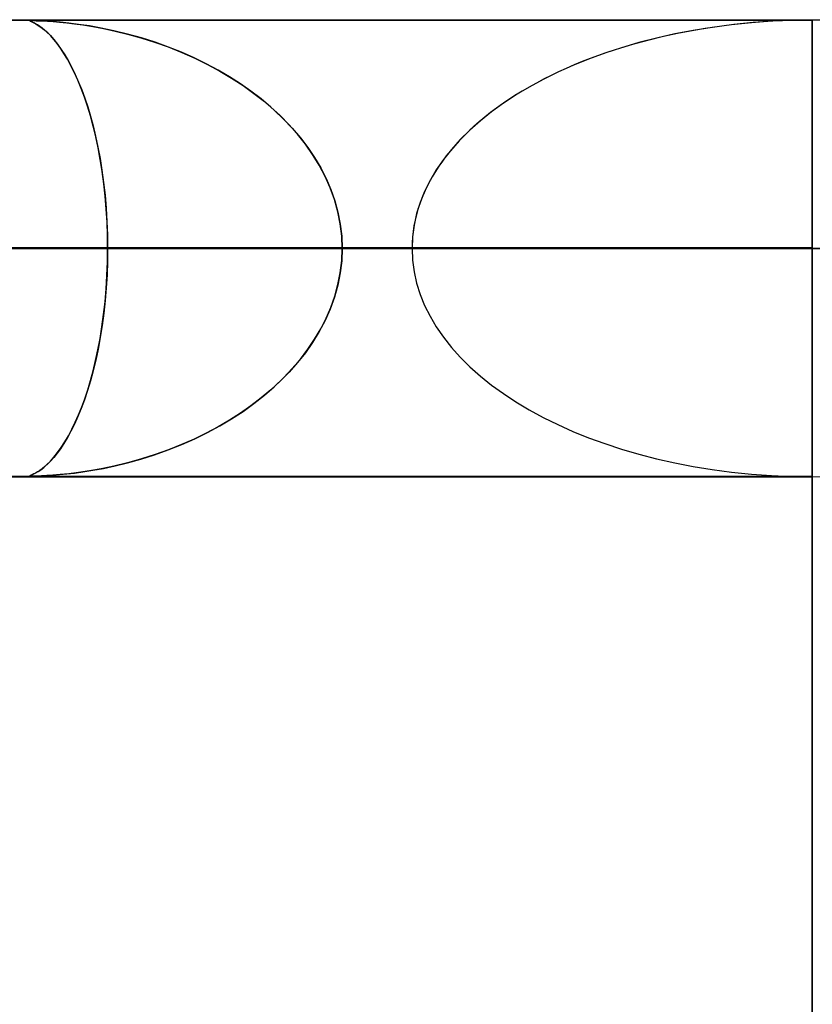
# Model space of a CAD drawing. Header units: millimetres. Extents: x -790 to 790, y -924 to 924.
# Tile 24 of 48: x -17 to 0, y 902 to 924. Entities that reach past the tile are written whole.
import ezdxf

# ---------------------------------------------------------------- set-up
doc = ezdxf.new("R2010")
doc.units = ezdxf.units.MM
doc.layers.add('HIDDEN', color=7, linetype='Continuous')
doc.layers.add('THICK', color=7, linetype='Continuous')

msp = doc.modelspace()

# ---------------------------------------------------------------- linework, layer by layer
at = {"layer": 'HIDDEN'}
for p, q in [((-677, 923.99), (0, 923.99)), ((-344.621, 923.99), (0, 923.99)), ((-344.621, 923.99), (0, 923.99)), ((0, 923.98), (-329.536, 923.98)), ((-17.137, 923.976), (-17.129, 923.978)), ((-17.134, 923.977), (-17.137, 923.973)), ((-17.136, 923.972), (-17.137, 923.976)), ((-17.137, 923.973), (-17.127, 923.967)), ((-17.127, 923.967), (-17.136, 923.972)), ((-17.117, 923.979), (-17.134, 923.977)), ((-17.129, 923.978), (-17.112, 923.98)), ((-17.127, 923.967), (-17.107, 923.957)), ((-17.108, 923.958), (-17.127, 923.967)), ((-17.086, 923.98), (-17.117, 923.979)), ((-17.112, 923.98), (-17.086, 923.98)), ((-17.081, 923.946), (-17.108, 923.958)), ((-17.107, 923.957), (-17.079, 923.945)), ((-17.037, 923.979), (-17.086, 923.98)), ((-17.086, 923.98), (-17.048, 923.98)), ((-17.048, 923.93), (-17.081, 923.946)), ((-17.079, 923.945), (-17.044, 923.928)), ((-17.048, 923.98), (-16.998, 923.978)), ((-17.01, 923.91), (-17.048, 923.93)), ((-17.044, 923.928), (-17.001, 923.906)), ((-16.968, 923.977), (-17.037, 923.979)), ((-16.967, 923.885), (-17.01, 923.91)), ((-17.001, 923.906), (-16.951, 923.875)), ((-16.998, 923.978), (-16.934, 923.976)), ((-16.877, 923.973), (-16.968, 923.977)), ((-16.934, 923.976), (-16.851, 923.972)), ((-16.765, 923.967), (-16.877, 923.973)), ((-16.851, 923.972), (-16.746, 923.966)), ((-16.631, 923.958), (-16.765, 923.967)), ((-16.746, 923.966), (-16.622, 923.957)), ((-16.472, 923.944), (-16.631, 923.958)), ((-16.622, 923.957), (-16.482, 923.945)), ((-16.482, 923.945), (-16.327, 923.93)), ((-16.283, 923.925), (-16.472, 923.944)), ((-16.327, 923.93), (-16.159, 923.91)), ((-16.069, 923.898), (-16.283, 923.925)), ((-16.159, 923.91), (-15.971, 923.884)), ((0, 924), (0, 919)), ((0, 39), (0, 924)), ((0, 918.99), (0, 923.98)), ((0, 918.99), (0, 923.98)), ((0, 918.99), (0, 923.98)), ((0, 918.99), (0, 923.98)), ((0, 918.99), (0, 923.98)), ((0, 918.99), (0, 923.98)), ((0, 918.99), (0, 923.98)), ((0, 918.99), (0, 923.98)), ((0, 918.99), (0, 923.98)), ((0, 918.99), (0, 923.98)), ((0, 918.99), (0, 923.98)), ((0, 918.99), (0, 923.98)), ((0, 918.99), (0, 923.98)), ((0, 918.99), (0, 923.98)), ((0, 918.99), (0, 923.98)), ((0, 918.99), (0, 923.98)), ((0, 918.99), (0, 923.98)), ((0, 918.99), (0, 923.98)), ((0, 918.99), (0, 923.98)), ((-16.918, 923.853), (-16.967, 923.885)), ((-16.951, 923.875), (-16.893, 923.836)), ((-16.864, 923.814), (-16.918, 923.853)), ((-16.893, 923.836), (-16.83, 923.787)), ((-16.806, 923.766), (-16.864, 923.814)), ((-16.83, 923.787), (-16.76, 923.726)), ((-16.744, 923.71), (-16.806, 923.766)), ((-16.76, 923.726), (-16.686, 923.653)), ((-16.678, 923.643), (-16.744, 923.71)), ((-15.83, 923.862), (-16.069, 923.898)), ((-15.971, 923.884), (-15.759, 923.85)), ((-15.571, 923.815), (-15.83, 923.862)), ((-15.759, 923.85), (-15.524, 923.807)), ((-15.292, 923.757), (-15.571, 923.815)), ((-15.524, 923.807), (-15.269, 923.752)), ((-14.998, 923.686), (-15.292, 923.757)), ((-15.269, 923.752), (-14.997, 923.686)), ((-14.693, 923.601), (-14.998, 923.686)), ((-14.997, 923.686), (-14.707, 923.605)), ((-16.686, 923.653), (-16.607, 923.565)), ((-16.609, 923.566), (-16.678, 923.643)), ((-16.537, 923.477), (-16.609, 923.566)), ((-16.607, 923.565), (-16.526, 923.463)), ((-16.464, 923.376), (-16.537, 923.477)), ((-14.707, 923.605), (-14.405, 923.51)), ((-14.393, 923.506), (-14.693, 923.601)), ((-14.405, 923.51), (-14.103, 923.402)), ((-14.1, 923.401), (-14.393, 923.506)), ((-16.526, 923.463), (-16.446, 923.35)), ((-16.388, 923.262), (-16.464, 923.376)), ((-16.446, 923.35), (-16.366, 923.227)), ((-16.311, 923.134), (-16.388, 923.262)), ((-14.103, 923.402), (-13.809, 923.285)), ((-13.816, 923.288), (-14.1, 923.401)), ((-13.539, 923.166), (-13.816, 923.288)), ((-13.809, 923.285), (-13.523, 923.158)), ((-16.366, 923.227), (-16.289, 923.094)), ((-16.234, 922.992), (-16.311, 923.134)), ((-16.289, 923.094), (-16.213, 922.951)), ((-13.271, 923.035), (-13.539, 923.166)), ((-13.523, 923.158), (-13.245, 923.022)), ((-16.158, 922.838), (-16.234, 922.992)), ((-16.213, 922.951), (-16.139, 922.798)), ((-16.083, 922.672), (-16.158, 922.838)), ((-13.012, 922.897), (-13.271, 923.035)), ((-13.245, 923.022), (-12.976, 922.876)), ((-12.763, 922.751), (-13.012, 922.897)), ((-12.976, 922.876), (-12.716, 922.722)), ((-16.139, 922.798), (-16.068, 922.635)), ((-16.011, 922.495), (-16.083, 922.672)), ((-16.068, 922.635), (-15.998, 922.463)), ((-12.523, 922.597), (-12.763, 922.751)), ((-12.716, 922.722), (-12.466, 922.559)), ((-15.941, 922.306), (-16.011, 922.495)), ((-15.998, 922.463), (-15.932, 922.281)), ((-12.293, 922.436), (-12.523, 922.597)), ((-12.466, 922.559), (-12.227, 922.387)), ((-12.071, 922.266), (-12.293, 922.436)), ((-15.874, 922.105), (-15.941, 922.306)), ((-15.932, 922.281), (-15.868, 922.089)), ((-12.227, 922.387), (-11.998, 922.207)), ((-11.857, 922.087), (-12.071, 922.266)), ((-11.998, 922.207), (-11.782, 922.019)), ((-15.81, 921.893), (-15.874, 922.105)), ((-15.868, 922.089), (-15.807, 921.886)), ((-11.652, 921.898), (-11.857, 922.087)), ((-11.782, 922.019), (-11.578, 921.824)), ((-15.749, 921.67), (-15.81, 921.893)), ((-15.807, 921.886), (-15.749, 921.672)), ((-11.457, 921.699), (-11.652, 921.898)), ((-11.578, 921.824), (-11.387, 921.623)), ((-15.749, 921.672), (-15.695, 921.446)), ((-15.693, 921.436), (-15.749, 921.67)), ((-11.273, 921.491), (-11.457, 921.699)), ((-11.387, 921.623), (-11.21, 921.415)), ((-15.695, 921.446), (-15.644, 921.21)), ((-15.641, 921.193), (-15.693, 921.436)), ((-11.1, 921.274), (-11.273, 921.491)), ((-11.21, 921.415), (-11.047, 921.2)), ((-15.644, 921.21), (-15.598, 920.963)), ((-15.594, 920.94), (-15.641, 921.193)), ((-10.942, 921.047), (-11.1, 921.274)), ((-11.047, 921.2), (-10.898, 920.98)), ((-15.598, 920.963), (-15.556, 920.705)), ((-15.552, 920.678), (-15.594, 920.94)), ((-10.797, 920.812), (-10.942, 921.047)), ((-10.898, 920.98), (-10.764, 920.753)), ((-15.556, 920.705), (-15.519, 920.437)), ((-15.516, 920.408), (-15.552, 920.678)), ((-10.669, 920.569), (-10.797, 920.812)), ((-10.764, 920.753), (-10.646, 920.521)), ((-10.557, 920.318), (-10.669, 920.569)), ((-10.646, 920.521), (-10.543, 920.282)), ((-15.519, 920.437), (-15.488, 920.16)), ((-15.486, 920.131), (-15.516, 920.408)), ((-10.464, 920.06), (-10.557, 920.318)), ((-10.543, 920.282), (-10.456, 920.035)), ((-15.488, 920.16), (-15.464, 919.874)), ((-15.462, 919.85), (-15.486, 920.131)), ((-10.39, 919.795), (-10.464, 920.06)), ((-10.456, 920.035), (-10.387, 919.782)), ((-15.464, 919.874), (-15.446, 919.582)), ((-15.445, 919.566), (-15.462, 919.85)), ((-10.337, 919.528), (-10.39, 919.795)), ((-10.387, 919.782), (-10.336, 919.523)), ((-15.446, 919.582), (-15.435, 919.287)), ((-15.435, 919.279), (-15.445, 919.566)), ((-10.305, 919.259), (-10.337, 919.528)), ((-10.336, 919.523), (-10.305, 919.257)), ((-15.435, 919.287), (-15.431, 918.99)), ((-15.431, 918.99), (-15.435, 919.279)), ((-10.294, 918.99), (-10.305, 919.259)), ((-10.305, 919.257), (-10.294, 918.99)), ((-328.035, 918.99), (0, 918.99)), ((0, 918.99), (-328.035, 918.99)), ((0, 918.99), (-322.954, 918.99)), ((-322.954, 918.99), (0, 918.99)), ((-310.676, 918.99), (0, 918.99)), ((0, 918.99), (-310.676, 918.99)), ((0, 918.99), (-305.595, 918.99)), ((-305.595, 918.99), (0, 918.99)), ((-293.317, 918.99), (0, 918.99)), ((0, 918.99), (-293.317, 918.99)), ((0, 918.99), (-288.236, 918.99)), ((-288.236, 918.99), (0, 918.99)), ((-275.958, 918.99), (0, 918.99)), ((0, 918.99), (-275.958, 918.99)), ((0, 918.99), (-270.877, 918.99)), ((-270.877, 918.99), (0, 918.99)), ((-258.599, 918.99), (0, 918.99)), ((0, 918.99), (-258.599, 918.99)), ((0, 918.99), (-253.518, 918.99)), ((-253.518, 918.99), (0, 918.99)), ((-241.24, 918.99), (0, 918.99)), ((0, 918.99), (-241.24, 918.99)), ((0, 918.99), (-236.159, 918.99)), ((-236.159, 918.99), (0, 918.99)), ((-223.88, 918.99), (0, 918.99)), ((0, 918.99), (-223.88, 918.99)), ((0, 918.99), (-218.8, 918.99)), ((-218.8, 918.99), (0, 918.99)), ((-206.521, 918.99), (0, 918.99)), ((0, 918.99), (-206.521, 918.99)), ((0, 918.99), (-201.44, 918.99)), ((-201.44, 918.99), (0, 918.99)), ((-189.161, 918.99), (0, 918.99)), ((0, 918.99), (-189.161, 918.99)), ((0, 918.99), (-184.08, 918.99)), ((-184.08, 918.99), (0, 918.99)), ((-171.801, 918.99), (0, 918.99)), ((0, 918.99), (-171.801, 918.99)), ((0, 918.99), (-166.72, 918.99)), ((-166.72, 918.99), (0, 918.99)), ((-154.441, 918.99), (0, 918.99)), ((0, 918.99), (-154.441, 918.99)), ((0, 918.99), (-149.36, 918.99)), ((-149.36, 918.99), (0, 918.99)), ((-137.08, 918.99), (0, 918.99)), ((0, 918.99), (-137.08, 918.99)), ((0, 918.99), (-131.999, 918.99)), ((-131.999, 918.99), (0, 918.99)), ((-119.718, 918.99), (0, 918.99)), ((0, 918.99), (-119.718, 918.99)), ((0, 918.99), (-114.637, 918.99)), ((-114.637, 918.99), (0, 918.99)), ((-102.356, 918.99), (0, 918.99)), ((0, 918.99), (-102.356, 918.99)), ((0, 918.99), (-97.274, 918.99)), ((-97.274, 918.99), (0, 918.99)), ((-84.992, 918.99), (0, 918.99)), ((0, 918.99), (-84.992, 918.99)), ((0, 918.99), (-79.909, 918.99)), ((-79.909, 918.99), (0, 918.99)), ((-67.625, 918.99), (0, 918.99)), ((0, 918.99), (-67.625, 918.99)), ((0, 918.99), (-62.541, 918.99)), ((-62.541, 918.99), (0, 918.99)), ((-50.252, 918.99), (0, 918.99)), ((0, 918.99), (-50.252, 918.99)), ((0, 918.99), (-45.166, 918.99)), ((-45.166, 918.99), (0, 918.99)), ((-32.866, 918.99), (0, 918.99)), ((0, 918.99), (-32.866, 918.99)), ((-8.766, 918.99), (-28.677, 918.99)), ((-28.677, 918.99), (-8.766, 918.99)), ((0, 918.99), (-27.772, 918.99)), ((-27.772, 918.99), (0, 918.99)), ((-27.772, 918.99), (-15.431, 918.99)), ((-15.431, 918.99), (-27.772, 918.99)), ((-8.766, 918.99), (-18.902, 918.99)), ((-18.902, 918.99), (-8.766, 918.99)), ((-15.435, 918.693), (-15.431, 918.99)), ((-15.431, 918.99), (-15.435, 918.701)), ((-15.431, 918.99), (0, 918.99)), ((0, 918.99), (-15.431, 918.99)), ((-10.294, 918.99), (-10.305, 918.721)), ((-10.305, 918.723), (-10.294, 918.99)), ((0, 918.99), (-10.294, 918.99)), ((-10.294, 918.99), (0, 918.99)), ((-10.294, 918.99), (0, 918.99)), ((0, 918.99), (-10.294, 918.99)), ((0, 919), (0, 34)), ((0, 914), (0, 918.99)), ((0, 918.99), (32.866, 918.99)), ((27.772, 918.99), (0, 918.99)), ((0, 918.99), (27.772, 918.99)), ((0, 914), (0, 918.99)), ((0, 918.99), (50.252, 918.99)), ((45.166, 918.99), (0, 918.99)), ((0, 918.99), (45.166, 918.99)), ((0, 914), (0, 918.99)), ((0, 918.99), (67.625, 918.99)), ((62.541, 918.99), (0, 918.99)), ((0, 918.99), (62.541, 918.99)), ((0, 914), (0, 918.99)), ((0, 918.99), (84.992, 918.99)), ((79.909, 918.99), (0, 918.99)), ((0, 918.99), (79.909, 918.99)), ((0, 914), (0, 918.99)), ((0, 918.99), (102.356, 918.99)), ((97.274, 918.99), (0, 918.99)), ((0, 918.99), (97.274, 918.99)), ((0, 914), (0, 918.99)), ((0, 918.99), (119.718, 918.99)), ((114.637, 918.99), (0, 918.99)), ((0, 918.99), (114.637, 918.99)), ((0, 914), (0, 918.99)), ((0, 918.99), (137.08, 918.99)), ((131.999, 918.99), (0, 918.99)), ((0, 918.99), (131.999, 918.99)), ((0, 914), (0, 918.99)), ((0, 918.99), (154.441, 918.99)), ((149.36, 918.99), (0, 918.99)), ((0, 918.99), (149.36, 918.99)), ((0, 914), (0, 918.99)), ((0, 918.99), (171.801, 918.99)), ((166.72, 918.99), (0, 918.99)), ((0, 918.99), (166.72, 918.99)), ((0, 914), (0, 918.99)), ((0, 918.99), (189.161, 918.99)), ((184.08, 918.99), (0, 918.99)), ((0, 918.99), (184.08, 918.99)), ((0, 914), (0, 918.99)), ((0, 918.99), (206.521, 918.99)), ((201.44, 918.99), (0, 918.99)), ((0, 918.99), (201.44, 918.99)), ((0, 914), (0, 918.99)), ((0, 918.99), (223.88, 918.99)), ((218.8, 918.99), (0, 918.99)), ((0, 918.99), (218.8, 918.99)), ((0, 914), (0, 918.99)), ((0, 918.99), (241.24, 918.99)), ((236.159, 918.99), (0, 918.99)), ((0, 918.99), (236.159, 918.99)), ((0, 914), (0, 918.99)), ((0, 918.99), (258.599, 918.99)), ((253.518, 918.99), (0, 918.99)), ((0, 918.99), (253.518, 918.99)), ((0, 914), (0, 918.99)), ((0, 918.99), (275.958, 918.99)), ((270.877, 918.99), (0, 918.99)), ((0, 918.99), (270.877, 918.99)), ((0, 914), (0, 918.99)), ((0, 918.99), (293.317, 918.99)), ((288.236, 918.99), (0, 918.99)), ((0, 918.99), (288.236, 918.99)), ((0, 914), (0, 918.99)), ((0, 918.99), (310.676, 918.99)), ((305.595, 918.99), (0, 918.99)), ((0, 918.99), (305.595, 918.99)), ((0, 914), (0, 918.99)), ((0, 918.99), (328.035, 918.99)), ((322.954, 918.99), (0, 918.99)), ((0, 918.99), (322.954, 918.99)), ((0, 914), (0, 918.99)), ((0, 918.99), (15.431, 918.99)), ((10.294, 918.99), (0, 918.99)), ((0, 918.99), (10.294, 918.99)), ((-10.336, 918.457), (-10.305, 918.723)), ((-15.446, 918.398), (-15.435, 918.693)), ((-15.435, 918.701), (-15.445, 918.414)), ((-10.305, 918.721), (-10.337, 918.452)), ((-15.464, 918.106), (-15.446, 918.398)), ((-15.445, 918.414), (-15.462, 918.13)), ((-10.337, 918.452), (-10.39, 918.185)), ((-10.387, 918.198), (-10.336, 918.457)), ((-15.488, 917.82), (-15.464, 918.106)), ((-15.462, 918.13), (-15.486, 917.849)), ((-10.39, 918.185), (-10.464, 917.92)), ((-10.456, 917.945), (-10.387, 918.198)), ((-10.464, 917.92), (-10.557, 917.662)), ((-10.543, 917.698), (-10.456, 917.945)), ((-15.519, 917.543), (-15.488, 917.82)), ((-15.486, 917.849), (-15.516, 917.572)), ((-10.557, 917.662), (-10.669, 917.411)), ((-10.646, 917.459), (-10.543, 917.698)), ((-15.556, 917.275), (-15.519, 917.543)), ((-15.516, 917.572), (-15.552, 917.302)), ((-10.764, 917.227), (-10.646, 917.459)), ((-15.598, 917.017), (-15.556, 917.275)), ((-15.552, 917.302), (-15.594, 917.04)), ((-10.898, 917), (-10.764, 917.227)), ((-10.669, 917.411), (-10.797, 917.168)), ((-15.644, 916.77), (-15.598, 917.017)), ((-15.594, 917.04), (-15.641, 916.787)), ((-11.047, 916.78), (-10.898, 917)), ((-10.797, 917.168), (-10.942, 916.933)), ((-15.641, 916.787), (-15.693, 916.544)), ((-10.942, 916.933), (-11.1, 916.706)), ((-15.695, 916.534), (-15.644, 916.77)), ((-11.1, 916.706), (-11.273, 916.489)), ((-11.21, 916.565), (-11.047, 916.78)), ((-15.693, 916.544), (-15.749, 916.31)), ((-15.749, 916.308), (-15.695, 916.534)), ((-11.578, 916.156), (-11.387, 916.357)), ((-11.273, 916.489), (-11.457, 916.281)), ((-11.387, 916.357), (-11.21, 916.565)), ((-15.749, 916.31), (-15.81, 916.087)), ((-15.807, 916.094), (-15.749, 916.308)), ((-11.782, 915.961), (-11.578, 916.156)), ((-11.457, 916.281), (-11.652, 916.082)), ((-15.81, 916.087), (-15.874, 915.875)), ((-15.868, 915.891), (-15.807, 916.094)), ((-11.998, 915.773), (-11.782, 915.961)), ((-11.652, 916.082), (-11.857, 915.893)), ((-15.874, 915.875), (-15.941, 915.674)), ((-15.932, 915.699), (-15.868, 915.891)), ((-12.071, 915.714), (-12.293, 915.544)), ((-12.227, 915.593), (-11.998, 915.773)), ((-11.857, 915.893), (-12.071, 915.714)), ((-16.068, 915.345), (-15.998, 915.517)), ((-15.941, 915.674), (-16.011, 915.485)), ((-15.998, 915.517), (-15.932, 915.699)), ((-12.293, 915.544), (-12.523, 915.383)), ((-12.466, 915.421), (-12.227, 915.593)), ((-16.083, 915.308), (-16.158, 915.142)), ((-16.139, 915.182), (-16.068, 915.345)), ((-16.011, 915.485), (-16.083, 915.308)), ((-12.523, 915.383), (-12.763, 915.229)), ((-12.716, 915.258), (-12.466, 915.421)), ((-16.158, 915.142), (-16.234, 914.988)), ((-16.213, 915.029), (-16.139, 915.182)), ((-13.012, 915.083), (-13.271, 914.945)), ((-13.245, 914.958), (-12.976, 915.104)), ((-12.763, 915.229), (-13.012, 915.083)), ((-12.976, 915.104), (-12.716, 915.258)), ((-16.311, 914.846), (-16.388, 914.718)), ((-16.366, 914.753), (-16.289, 914.886)), ((-16.234, 914.988), (-16.311, 914.846)), ((-16.289, 914.886), (-16.213, 915.029)), ((-13.271, 914.945), (-13.539, 914.814)), ((-13.523, 914.822), (-13.245, 914.958)), ((-16.526, 914.517), (-16.446, 914.63)), ((-16.388, 914.718), (-16.464, 914.604)), ((-16.446, 914.63), (-16.366, 914.753)), ((-14.103, 914.578), (-13.809, 914.695)), ((-13.816, 914.692), (-14.1, 914.579)), ((-13.539, 914.814), (-13.816, 914.692)), ((-13.809, 914.695), (-13.523, 914.822)), ((-16.686, 914.327), (-16.607, 914.415)), ((-16.609, 914.414), (-16.678, 914.337)), ((-16.537, 914.503), (-16.609, 914.414)), ((-16.607, 914.415), (-16.526, 914.517)), ((-16.464, 914.604), (-16.537, 914.503)), ((-14.707, 914.375), (-14.405, 914.47)), ((-14.393, 914.474), (-14.693, 914.379)), ((-14.405, 914.47), (-14.103, 914.578)), ((-14.1, 914.579), (-14.393, 914.474)), ((-16.806, 914.214), (-16.864, 914.166)), ((-16.83, 914.193), (-16.76, 914.254)), ((-16.744, 914.27), (-16.806, 914.214)), ((-16.76, 914.254), (-16.686, 914.327)), ((-16.678, 914.337), (-16.744, 914.27)), ((-15.292, 914.223), (-15.571, 914.165)), ((-15.524, 914.173), (-15.269, 914.228)), ((-14.998, 914.294), (-15.292, 914.223)), ((-15.269, 914.228), (-14.997, 914.294)), ((-14.693, 914.379), (-14.998, 914.294)), ((-14.997, 914.294), (-14.707, 914.375)), ((-677, 913.99), (0, 913.99)), ((-344.621, 913.99), (0, 913.99)), ((-344.621, 913.99), (0, 913.99)), ((-329.536, 914), (0, 914)), ((-17.137, 914.007), (-17.127, 914.013)), ((-17.136, 914.008), (-17.137, 914.004)), ((-17.134, 914.003), (-17.137, 914.007)), ((-17.137, 914.004), (-17.129, 914.002)), ((-17.127, 914.013), (-17.136, 914.008)), ((-17.117, 914.001), (-17.134, 914.003)), ((-17.129, 914.002), (-17.112, 914)), ((-17.127, 914.013), (-17.107, 914.023)), ((-17.108, 914.022), (-17.127, 914.013)), ((-17.086, 914), (-17.117, 914.001)), ((-17.112, 914), (-17.086, 914)), ((-17.081, 914.034), (-17.108, 914.022)), ((-17.107, 914.023), (-17.079, 914.035)), ((-17.037, 914.001), (-17.086, 914)), ((-17.086, 914), (-17.048, 914)), ((-17.048, 914.05), (-17.081, 914.034)), ((-17.079, 914.035), (-17.044, 914.052)), ((-17.01, 914.07), (-17.048, 914.05)), ((-17.048, 914), (-16.998, 914.002)), ((-17.044, 914.052), (-17.001, 914.074)), ((-16.968, 914.003), (-17.037, 914.001)), ((-16.967, 914.095), (-17.01, 914.07)), ((-17.001, 914.074), (-16.951, 914.105)), ((-16.998, 914.002), (-16.934, 914.004)), ((-16.877, 914.007), (-16.968, 914.003)), ((-16.918, 914.127), (-16.967, 914.095)), ((-16.951, 914.105), (-16.893, 914.144)), ((-16.934, 914.004), (-16.851, 914.008)), ((-16.864, 914.166), (-16.918, 914.127)), ((-16.893, 914.144), (-16.83, 914.193)), ((-16.765, 914.013), (-16.877, 914.007)), ((-16.851, 914.008), (-16.746, 914.014)), ((-16.631, 914.022), (-16.765, 914.013)), ((-16.746, 914.014), (-16.622, 914.023)), ((-16.472, 914.036), (-16.631, 914.022)), ((-16.622, 914.023), (-16.482, 914.035)), ((-16.482, 914.035), (-16.327, 914.05)), ((-16.283, 914.055), (-16.472, 914.036)), ((-16.327, 914.05), (-16.159, 914.07)), ((-16.069, 914.082), (-16.283, 914.055)), ((-16.159, 914.07), (-15.971, 914.096)), ((-15.83, 914.118), (-16.069, 914.082)), ((-15.971, 914.096), (-15.759, 914.13)), ((-15.571, 914.165), (-15.83, 914.118)), ((-15.759, 914.13), (-15.524, 914.173))]:
    msp.add_line(p, q, dxfattribs=at)
for major_axis, start_param, end_param in [((8.766, 0), 1.570796, 3.141593), ((-8.766, 0), -1.570796, 0), ((8.766, 0), 0, 1.570796), ((-8.766, 0), 0, 1.570796), ((8.766, 0), 3.141593, 4.712389), ((8.766, 0), -1.570796, 0)]:
    msp.add_ellipse((0, 918.99), major_axis=major_axis, ratio=0.57039, start_param=start_param, end_param=end_param, dxfattribs=at)
at = {"layer": 'THICK'}
for p, q in [((-732, 924), (0, 924)), ((0, 924), (732, 924)), ((0, 919), (-732, 919))]:
    msp.add_line(p, q, dxfattribs=at)

doc.saveas('drawing.dxf')
